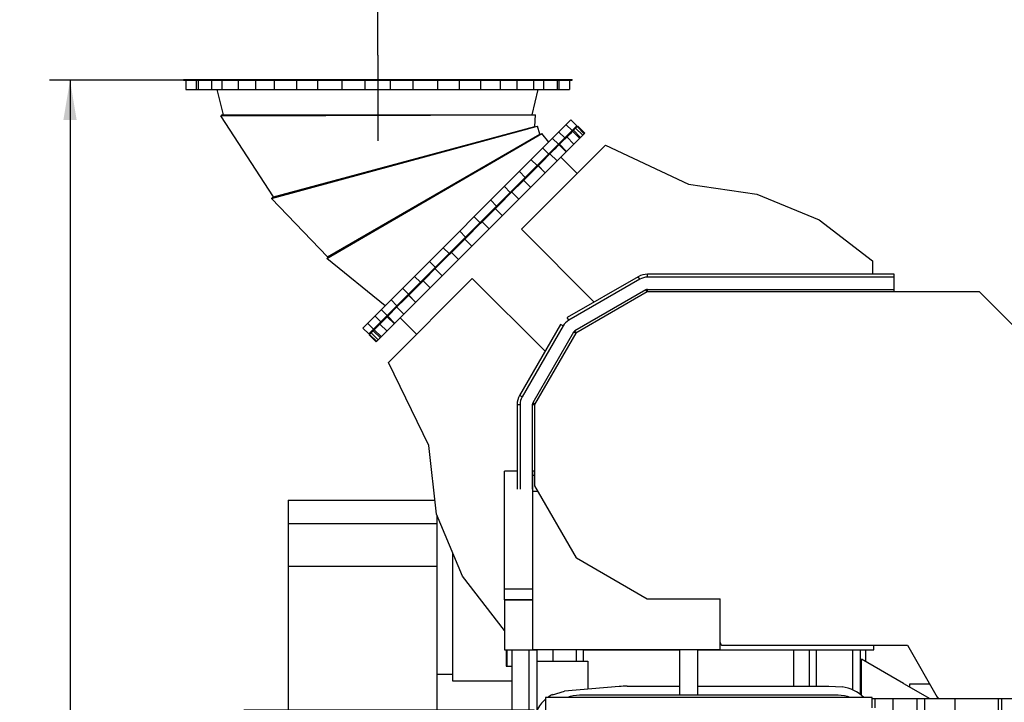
# Model space of a CAD drawing. Header units: millimetres. Extents: x 0 to 1189, y 0 to 841.
# Tile 59 of 136: x 343 to 430, y 669 to 729. Entities that reach past the tile are written whole.
import ezdxf
from ezdxf.enums import TextEntityAlignment as Align

# ---------------------------------------------------------------- set-up
doc = ezdxf.new("R2010")
doc.units = ezdxf.units.MM
doc.header["$LTSCALE"] = 65.395
doc.linetypes.add('CENTER', pattern=[0.6, 0.375, -0.075, 0.075, -0.075])
doc.layers.get('0').update_dxf_attribs({"linetype": 'CONTINUOUS'})
for name, color, linetype in [('1007_720800_16_SIMPLE1_A_ABL1', 7, 'CONTINUOUS'), ('1007_720800_16_SIMPLE1_T1_A_PBL26', 7, 'CONTINUOUS'), ('1007_720800_16_SIMPLE1_T2_A_PBL21', 7, 'CONTINUOUS'), ('1007_720800_16_SIMPLE1_T3_A_PBL22', 7, 'CONTINUOUS'), ('1007_720800_16_SIMPLE1_T4_A_PBL19', 7, 'CONTINUOUS'), ('1007_720800_16_SIMPLE1_T5_A_PBL20', 7, 'CONTINUOUS'), ('1007_720800_16_SIMPLE1_T6_A_PBL2', 7, 'CONTINUOUS'), ('1007_720800_16_SIMPLE1_T7_A_PBL27', 7, 'CONTINUOUS'), ('1907_060000_TLKGS_KGS_V_ABL4', 7, 'CONTINUOUS'), ('1907_062000_TLKGS_KGS_TL_V_ABL5', 7, 'CONTINUOUS'), ('1907_723600_04_SIMPLE1_T1_X_PBL9', 7, 'CONTINUOUS'), ('1907_723600_04_SIMPLE1_X_ABL8', 7, 'CONTINUOUS'), ('1907_724700_09_SIMPLE1_A_ABL6', 7, 'CONTINUOUS'), ('1907_724700_09_SIMPLE1_T1_A_PBL7', 7, 'CONTINUOUS'), ('1907_725700_07_SIMPLE1_T1_X_PBL15', 7, 'CONTINUOUS'), ('1907_725700_07_SIMPLE1_X_ABL14', 7, 'CONTINUOUS'), ('1907_728000_25_SIMPLE1_T1_X_PBL25', 7, 'CONTINUOUS'), ('1907_728000_25_SIMPLE1_X_ABL24', 7, 'CONTINUOUS'), ('1997_000000_TLKGS_MARKETING_ABL3', 7, 'CONTINUOUS'), ('1997_030000_TLKGS_V_ABL10', 7, 'CONTINUOUS'), ('1997_700000_TLKGS_V_ABL16', 7, 'CONTINUOUS'), ('1997_727000_11_SIMPLE1_B_ABL17', 7, 'CONTINUOUS'), ('1997_727000_11_SIMPLE1_T1_B_PBL18', 7, 'CONTINUOUS'), ('new_view_9_VBL0', 7, 'CONTINUOUS')]:
    doc.layers.add(name, color=color, linetype=linetype)
doc.styles.get("Standard").update_dxf_attribs({"font": 'txt', "width": 0.6})
doc.dimstyles.new('DIMSTYLE_1', dxfattribs={"dimtxt": 3.5, "dimasz": 3.5, "dimexe": 1.8, "dimexo": 0, "dimgap": 0.875, "dimtad": 1, "dimdec": 0, "dimlfac": 25, "dimdsep": 46, "dimtxsty": 'Standard', "dimblk": '_FILLED', "dimblk1": '_FILLED', "dimblk2": '_FILLED', "dimcen": 0.09, "dimadec": 0, "dimazin": 0, "dimtp": 2, "dimtm": 2, "dimtfac": 1, "dimtdec": 0, "dimtofl": 0, "dimtmove": 0, "dimatfit": 3, "dimldrblk": '_FILLED', "dimfxl": 1, "dimtolj": 1, "dimarcsym": 0})

# ---------------------------------------------------------------- blocks, each defined once
blk = doc.blocks.new('_FILLED')
at = {"color": 0, "linetype": 'ByBlock'}
blk.add_solid([(0, 0), (-1, 0.167), (-1, -0.167)], dxfattribs=at)
blk = doc.blocks.new('*D1')
at = {"color": 2, "linetype": 'Continuous'}
for p, q in [((357.238, 723.539), (345.438, 723.539)), ((347.238, 723.539), (347.238, 664.16)), ((347.238, 604.78), (347.238, 664.16)), ((705.412, 604.78), (345.438, 604.78))]:
    blk.add_line(p, q, dxfattribs=at)
at = {"color": 2, "linetype": 'Continuous', "xscale": 3.5, "yscale": 3.5, "zscale": 3.5}
for p, rotation in [((347.238, 723.539), 90), ((347.238, 604.78), 270)]:
    blk.add_blockref('_FILLED', p, dxfattribs=dict(at, rotation=rotation))
at = {"color": 2, "linetype": 'Continuous', "width": 0.690476}
blk.add_text('2969', height=3.5, rotation=90, dxfattribs=at).set_placement((346.363, 664.16), align=Align.CENTER)
blk = doc.blocks.new('*D2')
at = {"color": 2, "linetype": 'Continuous'}
for p, q in [((374.358, 725.748), (374.358, 739.096)), ((627.737, 663.175), (627.737, 739.096)), ((374.358, 737.296), (501.048, 737.296)), ((627.737, 737.296), (501.048, 737.296))]:
    blk.add_line(p, q, dxfattribs=at)
at = {"color": 2, "linetype": 'Continuous', "xscale": 3.5, "yscale": 3.5, "zscale": 3.5, "rotation": 180}
blk.add_blockref('_FILLED', (374.358, 737.296), dxfattribs=at)
at = {"color": 2, "linetype": 'Continuous', "xscale": 3.5, "yscale": 3.5, "zscale": 3.5}
blk.add_blockref('_FILLED', (627.737, 737.296), dxfattribs=at)
at = {"color": 2, "linetype": 'Continuous', "width": 0.636905}
blk.add_text('6335', height=3.5, dxfattribs=at).set_placement((501.048, 738.171), align=Align.CENTER)
blk = doc.blocks.new('1007_720800_16_SIMPLE1_T6_A_PBL2', base_point=(374.358, 723.179))
at = {"layer": '1007_720800_16_SIMPLE1_T6_A_PBL2', "color": 7, "linetype": 'Continuous'}
for p, q in [((357.238, 723.539), (357.238, 723.619)), ((357.238, 723.619), (391.478, 723.619)), ((357.238, 723.539), (391.478, 723.539)), ((357.455, 723.539), (357.455, 722.739)), ((358.536, 723.539), (358.536, 722.739)), ((360.625, 723.539), (360.625, 722.739)), ((363.578, 723.539), (363.578, 722.739)), ((367.195, 723.539), (367.195, 722.739)), ((381.521, 723.539), (381.521, 722.739)), ((385.138, 723.539), (385.138, 722.739)), ((388.092, 723.539), (388.092, 722.739)), ((390.18, 723.539), (390.18, 722.739)), ((391.261, 723.539), (391.261, 722.739)), ((391.478, 723.539), (391.478, 723.619)), ((357.455, 722.739), (391.261, 722.739))]:
    blk.add_line(p, q, dxfattribs=at)
at = {"layer": '1007_720800_16_SIMPLE1_T6_A_PBL2', "color": 9, "linetype": 'Continuous'}
for p, q in [((358.383, 722.739), (358.383, 723.539)), ((359.735, 722.739), (359.735, 723.539)), ((362.084, 722.739), (362.084, 723.539)), ((365.27, 722.739), (365.27, 723.539)), ((369.075, 722.739), (369.075, 723.539)), ((371.236, 722.739), (371.236, 723.539)), ((373.239, 722.739), (373.239, 723.539)), ((375.477, 722.739), (375.477, 723.539)), ((377.481, 722.739), (377.481, 723.539)), ((379.642, 722.739), (379.642, 723.539)), ((383.447, 722.739), (383.447, 723.539)), ((386.632, 722.739), (386.632, 723.539)), ((388.981, 722.739), (388.981, 723.539)), ((390.334, 722.739), (390.334, 723.539))]:
    blk.add_line(p, q, dxfattribs=at)
blk = doc.blocks.new('1007_720800_16_SIMPLE1_T4_A_PBL19', base_point=(374.395, 716.889))
at = {"layer": '1007_720800_16_SIMPLE1_T4_A_PBL19', "color": 7, "linetype": 'Continuous'}
for p, q in [((360.675, 720.495), (360.541, 720.408)), ((360.541, 720.408), (388.249, 720.487)), ((365.168, 713.283), (360.541, 720.408)), ((360.675, 720.495), (388.089, 720.495)), ((388.089, 720.495), (388.249, 720.487)), ((388.09, 720.495), (388.25, 720.487)), ((388.195, 719.453), (388.25, 720.487)), ((388.195, 719.453), (388.249, 720.487)), ((365.168, 713.283), (388.195, 719.453)), ((388.195, 719.453), (388.195, 719.453))]:
    blk.add_line(p, q, dxfattribs=at)
blk = doc.blocks.new('1007_720800_16_SIMPLE1_T5_A_PBL20', base_point=(374.358, 721.621))
at = {"layer": '1007_720800_16_SIMPLE1_T5_A_PBL20', "color": 7, "linetype": 'Continuous'}
for p, q in [((360.758, 720.503), (360.217, 722.739)), ((387.958, 720.503), (388.499, 722.739)), ((387.958, 720.503), (388.499, 722.739)), ((360.758, 720.503), (387.958, 720.503)), ((387.958, 720.503), (387.958, 720.503))]:
    blk.add_line(p, q, dxfattribs=at)
blk = doc.blocks.new('1007_720800_16_SIMPLE1_T2_A_PBL21', base_point=(379.652, 711.261))
at = {"layer": '1007_720800_16_SIMPLE1_T2_A_PBL21', "color": 7, "linetype": 'Continuous'}
for p, q in [((383.33, 715.664), (388.805, 718.854)), ((389.429, 718.084), (388.805, 718.854)), ((389.429, 718.084), (388.806, 718.854)), ((369.875, 707.829), (383.22, 715.6)), ((369.976, 707.953), (383.218, 715.599)), ((383.22, 715.6), (383.33, 715.664)), ((369.976, 707.953), (369.875, 707.829)), ((375.013, 703.668), (369.875, 707.829))]:
    blk.add_line(p, q, dxfattribs=at)
blk = doc.blocks.new('1007_720800_16_SIMPLE1_T3_A_PBL22', base_point=(376.817, 713.753))
at = {"layer": '1007_720800_16_SIMPLE1_T3_A_PBL22', "color": 7, "linetype": 'Continuous'}
for p, q in [((387.876, 719.347), (388.447, 719.502)), ((388.648, 718.803), (388.447, 719.502)), ((388.647, 718.803), (388.447, 719.502)), ((388.447, 719.502), (388.447, 719.502)), ((364.987, 713.133), (387.596, 719.271)), ((365.102, 713.244), (387.585, 719.269)), ((369.941, 708.003), (388.647, 718.803)), ((387.596, 719.271), (387.876, 719.347)), ((365.102, 713.244), (364.987, 713.133)), ((369.941, 708.003), (364.987, 713.133))]:
    blk.add_line(p, q, dxfattribs=at)
blk = doc.blocks.new('1007_720800_16_SIMPLE1_T1_A_PBL26', base_point=(382.476, 710.622))
at = {"layer": '1007_720800_16_SIMPLE1_T1_A_PBL26', "color": 7, "linetype": 'Continuous'}
for p, q in [((373.057, 701.712), (391.385, 720.04)), ((373.566, 701.203), (391.894, 719.531)), ((390.97, 719.625), (391.479, 719.116)), ((391.385, 720.04), (391.894, 719.531)), ((389.765, 718.42), (390.274, 717.911)), ((387.888, 716.542), (388.397, 716.033)), ((376.555, 705.21), (377.064, 704.701)), ((374.678, 703.333), (375.187, 702.823)), ((373.472, 702.127), (373.982, 701.618)), ((373.057, 701.712), (373.566, 701.203))]:
    blk.add_line(p, q, dxfattribs=at)
at = {"layer": '1007_720800_16_SIMPLE1_T1_A_PBL26', "color": 9, "linetype": 'Continuous'}
for p, q in [((390.832, 718.468), (390.323, 718.977)), ((389.415, 717.052), (388.906, 717.561)), ((387.345, 714.981), (386.836, 715.49)), ((386.031, 713.667), (385.521, 714.176)), ((384.822, 712.459), (384.313, 712.968)), ((383.366, 711.002), (382.856, 711.511)), ((382.095, 709.732), (381.586, 710.241)), ((380.638, 708.275), (380.129, 708.784)), ((379.43, 707.067), (378.921, 707.576)), ((378.116, 705.753), (377.607, 706.262)), ((376.045, 703.682), (375.536, 704.191)), ((374.629, 702.266), (374.12, 702.775))]:
    blk.add_line(p, q, dxfattribs=at)
blk = doc.blocks.new('1007_720800_16_SIMPLE1_T7_A_PBL27', base_point=(382.759, 710.339))
at = {"layer": '1007_720800_16_SIMPLE1_T7_A_PBL27', "color": 7, "linetype": 'Continuous'}
for p, q in [((373.566, 701.203), (391.894, 719.531)), ((391.951, 719.475), (391.858, 719.382)), ((391.894, 719.531), (391.951, 719.475)), ((391.536, 719.059), (391.308, 718.831)), ((391.479, 719.116), (391.536, 719.059)), ((390.327, 717.851), (389.922, 717.446)), ((390.274, 717.911), (390.33, 717.854)), ((388.396, 715.919), (387.842, 715.366)), ((388.397, 716.033), (388.453, 715.977)), ((386.175, 713.699), (387.08, 714.603)), ((385.916, 713.439), (385.264, 712.788)), ((383.609, 711.133), (384.612, 712.135)), ((383.129, 710.653), (382.445, 709.968)), ((380.962, 708.486), (381.965, 709.488)), ((380.309, 707.833), (379.658, 707.182)), ((378.494, 706.018), (379.398, 706.922)), ((377.064, 704.701), (377.121, 704.644)), ((377.732, 705.255), (377.178, 704.702)), ((375.652, 703.175), (375.247, 702.77)), ((375.187, 702.823), (375.243, 702.767)), ((373.566, 701.203), (373.623, 701.146)), ((373.716, 701.239), (373.623, 701.146)), ((373.982, 701.618), (374.038, 701.562)), ((374.266, 701.79), (374.038, 701.562))]:
    blk.add_line(p, q, dxfattribs=at)
at = {"layer": '1007_720800_16_SIMPLE1_T7_A_PBL27', "color": 9, "linetype": 'Continuous'}
for p, q in [((390.888, 718.412), (390.832, 718.468)), ((389.472, 716.995), (389.415, 717.052)), ((387.401, 714.925), (387.345, 714.981)), ((386.087, 713.611), (386.031, 713.667)), ((384.879, 712.402), (384.822, 712.459)), ((383.422, 710.946), (383.366, 711.002)), ((382.152, 709.675), (382.095, 709.732)), ((380.695, 708.219), (380.638, 708.275)), ((379.487, 707.01), (379.43, 707.067)), ((378.173, 705.696), (378.116, 705.753)), ((376.102, 703.625), (376.045, 703.682)), ((374.686, 702.209), (374.629, 702.266))]:
    blk.add_line(p, q, dxfattribs=at)
blk = doc.blocks.new('1007_720800_16_SIMPLE1_A_ABL1', base_point=(374.595, 713.447))
at = {"layer": '1007_720800_16_SIMPLE1_A_ABL1', "color": 2, "linetype": 'CENTER'}
blk.add_line((374.358, 725.748), (374.358, 718.205), dxfattribs=at)
at = {"layer": '1007_720800_16_SIMPLE1_T1_A_PBL26'}
blk.add_blockref('1007_720800_16_SIMPLE1_T1_A_PBL26', (382.476, 710.622), dxfattribs=at)
at = {"layer": '1007_720800_16_SIMPLE1_T2_A_PBL21'}
blk.add_blockref('1007_720800_16_SIMPLE1_T2_A_PBL21', (379.652, 711.261), dxfattribs=at)
at = {"layer": '1007_720800_16_SIMPLE1_T3_A_PBL22'}
blk.add_blockref('1007_720800_16_SIMPLE1_T3_A_PBL22', (376.817, 713.753), dxfattribs=at)
at = {"layer": '1007_720800_16_SIMPLE1_T4_A_PBL19'}
blk.add_blockref('1007_720800_16_SIMPLE1_T4_A_PBL19', (374.395, 716.889), dxfattribs=at)
at = {"layer": '1007_720800_16_SIMPLE1_T5_A_PBL20'}
blk.add_blockref('1007_720800_16_SIMPLE1_T5_A_PBL20', (374.358, 721.621), dxfattribs=at)
at = {"layer": '1007_720800_16_SIMPLE1_T6_A_PBL2'}
blk.add_blockref('1007_720800_16_SIMPLE1_T6_A_PBL2', (374.358, 723.179), dxfattribs=at)
at = {"layer": '1007_720800_16_SIMPLE1_T7_A_PBL27'}
blk.add_blockref('1007_720800_16_SIMPLE1_T7_A_PBL27', (382.759, 710.339), dxfattribs=at)
blk = doc.blocks.new('1907_724700_09_SIMPLE1_T1_A_PBL7', base_point=(375.059, 660.112))
at = {"layer": '1907_724700_09_SIMPLE1_T1_A_PBL7', "color": 7, "linetype": 'Continuous'}
for p, q in [((366.477, 686.564), (366.477, 668.104)), ((366.477, 686.564), (379.4, 686.564)), ((379.589, 668.104), (379.589, 685.206)), ((366.477, 684.516), (379.589, 684.516)), ((380.949, 681.959), (380.949, 670.64)), ((366.477, 680.744), (379.589, 680.744)), ((385.661, 673.367), (385.661, 671.94)), ((385.741, 673.367), (385.741, 671.94)), ((385.661, 671.94), (386.177, 671.94)), ((380.949, 671.204), (379.589, 671.204)), ((380.949, 670.64), (386.177, 670.64)), ((361.217, 643.724), (361.217, 668.024)), ((361.217, 668.024), (388.901, 668.024)), ((362.577, 668.024), (362.577, 668.104)), ((362.577, 668.104), (388.137, 668.104)), ((384.181, 668.024), (385.353, 664.796)), ((384.209, 668.024), (384.209, 668.104)), ((384.217, 667.925), (384.217, 668.024)), ((388.137, 668.024), (388.137, 668.104)), ((388.901, 668.024), (388.901, 660.996)), ((385.353, 645.033), (385.353, 664.796)), ((388.901, 660.996), (385.353, 660.684)), ((371.281, 633.66), (361.217, 643.724)), ((385.353, 633.66), (385.353, 636.78)), ((386.506, 633.66), (371.281, 633.66)), ((385.361, 633.76), (385.353, 633.76)), ((385.361, 633.66), (385.361, 633.76))]:
    blk.add_line(p, q, dxfattribs=at)
at = {"layer": '1907_724700_09_SIMPLE1_T1_A_PBL7', "color": 9, "linetype": 'Continuous'}
blk.add_line((385.209, 668.024), (385.209, 668.104), dxfattribs=at)
blk = doc.blocks.new('1907_724700_09_SIMPLE1_A_ABL6', base_point=(375.059, 660.112))
at = {"layer": '1907_724700_09_SIMPLE1_T1_A_PBL7'}
blk.add_blockref('1907_724700_09_SIMPLE1_T1_A_PBL7', (375.059, 660.112), dxfattribs=at)
blk = doc.blocks.new('1907_723600_04_SIMPLE1_T1_X_PBL9', base_point=(415.527, 651.58))
at = {"layer": '1907_723600_04_SIMPLE1_T1_X_PBL9', "color": 7, "linetype": 'Continuous'}
for p, q in [((386.177, 673.367), (386.177, 668.104)), ((388.368, 673.38), (388.368, 668.028)), ((388.377, 673.38), (388.377, 672.38)), ((391.857, 673.38), (391.857, 672.38)), ((392.457, 673.38), (392.457, 672.38)), ((400.937, 673.38), (400.937, 669.38)), ((402.537, 673.38), (402.537, 669.38)), ((416.991, 669.372), (416.991, 672.552)), ((420.697, 670.413), (416.991, 672.552)), ((417.337, 673.367), (417.337, 672.352)), ((388.377, 672.38), (392.871, 672.38)), ((392.871, 672.38), (392.871, 669.907)), ((395.64, 670.15), (390.815, 669.727)), ((396.338, 670.18), (400.937, 670.18)), ((402.537, 670.18), (414.122, 670.18)), ((414.122, 670.18), (415.287, 670.123)), ((420.697, 670.413), (423.027, 669.1)), ((421.257, 670.097), (421.257, 670.38)), ((421.257, 670.38), (422.998, 670.38)), ((389.753, 669.431), (390.815, 669.727)), ((414.937, 669.38), (392.137, 669.38)), ((417.937, 669.1), (423.876, 669.1)), ((418.192, 668.277), (418.192, 669.1)), ((421.9, 667.335), (421.9, 669.1)), ((422.573, 667.275), (422.573, 669.1)), ((425.217, 669.1), (425.217, 667.328)), ((429.057, 667.487), (429.057, 669.1)), ((429.36, 667.509), (429.36, 669.1)), ((425.217, 667.328), (426.897, 667.328)), ((388.937, 666.18), (388.937, 661.611)), ((432.768, 662.98), (435.337, 662.98)), ((434.737, 662.98), (434.737, 658.38)), ((436.337, 662.98), (438.695, 662.98)), ((421.9, 633.78), (421.9, 662.219)), ((422.573, 633.78), (422.573, 662.278)), ((420.237, 651.772), (420.237, 662.072)), ((385.538, 660.187), (385.391, 651.773)), ((445.7, 658.952), (445.7, 658.18)), ((385.391, 651.773), (385.538, 645.356)), ((418.73, 650.678), (419.57, 650.903)), ((418.192, 633.78), (418.192, 650.195)), ((418.137, 637.425), (418.137, 649.906)), ((385.91, 634.12), (385.353, 634.586)), ((392.137, 634.18), (394.368, 634.18)), ((392.537, 634.18), (392.537, 631.98)), ((399.675, 634.18), (414.894, 634.18)), ((400.137, 634.18), (400.137, 631.98)), ((402.137, 634.18), (402.137, 631.98)), ((407.824, 633.78), (407.824, 634.18)), ((425.619, 633.78), (407.824, 633.78)), ((414.334, 629.78), (410.334, 633.78)), ((394.537, 632.737), (394.537, 631.98)), ((394.699, 631.98), (390.347, 631.98)), ((403.537, 631.98), (399.979, 631.98)), ((403.537, 631.78), (403.537, 631.98)), ((412.334, 631.78), (403.537, 631.78)), ((420.628, 632.18), (419.242, 629.78)), ((424.922, 632.18), (420.628, 632.18)), ((419.242, 629.78), (414.334, 629.78))]:
    blk.add_line(p, q, dxfattribs=at)
at = {"layer": '1907_723600_04_SIMPLE1_T1_X_PBL9', "color": 9, "linetype": 'Continuous'}
for p, q in [((387.675, 673.367), (387.675, 668.104)), ((389.777, 673.38), (389.777, 672.38)), ((410.987, 673.367), (410.987, 670.18)), ((412.405, 670.18), (412.405, 673.367)), ((413.005, 673.367), (413.005, 670.18)), ((416.192, 673.367), (416.192, 669.866)), ((416.869, 673.367), (416.869, 669.468)), ((419.78, 667.522), (419.78, 669.1)), ((419.78, 633.78), (419.78, 650.991))]:
    blk.add_line(p, q, dxfattribs=at)
at = {"layer": '1907_723600_04_SIMPLE1_T1_X_PBL9', "color": 7, "linetype": 'Continuous'}
for centre, radius, start, end in [((396.337, 662.18), 8, 89.99879, 95), ((414.812, 666.739), 3.418, 45.66458, 82.01281), ((391.076, 666.739), 3, 116.1673, 125.42523), ((392.137, 666.18), 3.2, 90, 109.51989), ((414.937, 666.18), 3.2, 70.47972, 90), ((391.076, 666.739), 3, 130.32978, 154.62088), ((392.137, 666.18), 3.2, 160.48011, 180), ((388.297, 661.611), 0.64, 340.76799, 360), ((386.137, 660.177), 0.6, 111.57645, 179.00052), ((419.337, 651.772), 0.9, 285.00326, 360), ((418.937, 649.905), 0.8, 104.99465, 179.95336), ((414.894, 637.424), 3.244, 340.60417, 0.01535), ((383.027, 630.982), 8, 40.15893, 46.50644), ((392.137, 637.38), 3.2, 190.45737, 199.51989), ((392.137, 637.38), 3.2, 250.48011, 270), ((414.894, 637.424), 3.244, 270, 289.39373), ((392.337, 641.78), 10, 230, 258.52149)]:
    blk.add_arc(centre, radius, start, end, dxfattribs=at)
blk = doc.blocks.new('1907_723600_04_SIMPLE1_X_ABL8', base_point=(415.527, 651.58))
at = {"layer": '1907_723600_04_SIMPLE1_T1_X_PBL9'}
blk.add_blockref('1907_723600_04_SIMPLE1_T1_X_PBL9', (415.527, 651.58), dxfattribs=at)
blk = doc.blocks.new('1907_725700_07_SIMPLE1_T1_X_PBL15', base_point=(395.831, 696.435))
at = {"layer": '1907_725700_07_SIMPLE1_T1_X_PBL15', "color": 7, "linetype": 'Continuous'}
for p, q in [((391.536, 719.059), (391.858, 719.382)), ((391.951, 719.475), (391.979, 719.503)), ((391.979, 719.503), (392.607, 718.875)), ((374.222, 700.49), (392.607, 718.875)), ((390.33, 717.854), (391.308, 718.831)), ((387.015, 710.411), (394.424, 717.819)), ((394.424, 717.819), (401.737, 714.399)), ((388.396, 715.919), (389.963, 717.486)), ((391.922, 715.317), (390.486, 716.754)), ((387.08, 714.603), (387.842, 715.366)), ((401.737, 714.399), (407.769, 713.502)), ((385.916, 713.439), (386.175, 713.699)), ((386.79, 713.057), (386.162, 713.685)), ((407.769, 713.502), (413.272, 711.253)), ((384.612, 712.135), (385.264, 712.788)), ((383.129, 710.653), (383.609, 711.133)), ((413.272, 711.253), (417.971, 707.635)), ((381.965, 709.488), (382.445, 709.968)), ((393.428, 703.998), (387.015, 710.411)), ((380.309, 707.833), (380.962, 708.486)), ((417.971, 707.635), (417.971, 706.46)), ((379.398, 706.922), (379.658, 707.182)), ((380.04, 706.308), (379.412, 706.936)), ((375.295, 698.693), (382.686, 706.083)), ((377.732, 705.255), (378.494, 706.018)), ((389.099, 699.67), (382.686, 706.083)), ((375.611, 703.135), (377.178, 704.702)), ((374.266, 701.79), (375.243, 702.767)), ((377.779, 701.176), (376.344, 702.611)), ((373.716, 701.239), (374.038, 701.562)), ((373.594, 701.118), (373.623, 701.146)), ((373.594, 701.118), (374.222, 700.49)), ((378.863, 691.36), (375.295, 698.693)), ((379.539, 685.326), (378.863, 691.36)), ((385.524, 677.786), (385.524, 689.104)), ((386.637, 689.104), (385.524, 689.104)), ((381.831, 679.854), (379.539, 685.326)), ((385.524, 675.079), (381.831, 679.854)), ((385.524, 678.749), (388.027, 678.749)), ((385.524, 677.786), (388.027, 677.786)), ((385.524, 677.776), (385.524, 673.367)), ((388.027, 677.776), (385.524, 677.776)), ((418.068, 673.367), (418.068, 673.78)), ((385.524, 673.367), (388.368, 673.367)), ((392.457, 673.367), (400.937, 673.367)), ((402.537, 673.367), (418.068, 673.367))]:
    blk.add_line(p, q, dxfattribs=at)
at = {"layer": '1907_725700_07_SIMPLE1_T1_X_PBL15', "color": 9, "linetype": 'Continuous'}
for p, q in [((391.936, 719.459), (392.564, 718.831)), ((391.024, 718.548), (391.652, 717.92)), ((391.527, 719.05), (392.155, 718.422)), ((391.613, 719.136), (392.241, 718.508)), ((391.794, 719.318), (392.422, 718.69)), ((390.34, 717.863), (390.967, 717.235)), ((390.378, 717.902), (391.006, 717.274)), ((389.534, 717.057), (390.162, 716.429)), ((388.491, 716.014), (389.118, 715.386)), ((388.498, 716.021), (389.125, 715.393)), ((387.212, 714.735), (387.84, 714.108)), ((384.713, 712.237), (385.341, 711.609)), ((383.548, 711.072), (384.176, 710.444)), ((382.026, 709.549), (382.654, 708.921)), ((380.861, 708.384), (381.489, 707.756)), ((378.362, 705.885), (378.99, 705.258)), ((377.076, 704.6), (377.704, 703.972)), ((377.083, 704.607), (377.711, 703.979)), ((376.04, 703.564), (376.668, 702.936)), ((374.55, 702.073), (375.177, 701.445)), ((375.196, 702.719), (375.823, 702.091)), ((375.234, 702.758), (375.862, 702.13)), ((373.638, 701.162), (374.266, 700.534)), ((373.779, 701.303), (374.407, 700.675)), ((373.961, 701.485), (374.589, 700.857)), ((374.047, 701.571), (374.675, 700.943))]:
    blk.add_line(p, q, dxfattribs=at)
blk = doc.blocks.new('1907_725700_07_SIMPLE1_X_ABL14', base_point=(395.831, 696.435))
at = {"layer": '1907_725700_07_SIMPLE1_T1_X_PBL15'}
blk.add_blockref('1907_725700_07_SIMPLE1_T1_X_PBL15', (395.831, 696.435), dxfattribs=at)
blk = doc.blocks.new('1907_728000_25_SIMPLE1_T1_X_PBL25', base_point=(403.537, 651.78))
at = {"layer": '1907_728000_25_SIMPLE1_T1_X_PBL25', "color": 7, "linetype": 'Continuous'}
for p, q in [((389.137, 669.18), (389.137, 649.297)), ((417.937, 669.18), (389.137, 669.18)), ((417.937, 668.277), (417.937, 669.18)), ((392.224, 666.094), (392.224, 661.878)), ((392.224, 666.094), (393.572, 664.769)), ((400.876, 666.094), (392.224, 666.094)), ((393.572, 664.769), (393.572, 663.86)), ((398.96, 664.769), (393.572, 664.769)), ((395.303, 664.1), (394.617, 664.1)), ((392.217, 661.7), (392.217, 661.015)), ((412.057, 661.029), (412.057, 661.7)), ((413.503, 638.815), (413.503, 661.877)), ((414.851, 637.466), (414.851, 661.877)), ((417.937, 634.38), (417.937, 661.277)), ((392.217, 657.746), (392.217, 657.06)), ((412.057, 657.06), (412.057, 657.738)), ((392.224, 656.882), (392.224, 651.622)), ((393.572, 654.9), (393.572, 652.638)), ((394.617, 654.66), (395.296, 654.66)), ((405.202, 648.9), (398.567, 648.9)), ((412.057, 645.822), (412.057, 646.5)), ((392.217, 642.553), (392.217, 641.86)), ((412.057, 641.86), (412.057, 642.553)), ((392.224, 641.683), (392.224, 637.66)), ((393.572, 639.7), (393.572, 638.815)), ((392.417, 637.66), (393.572, 638.815)), ((393.572, 638.815), (394.037, 638.815)), ((400.52, 638.815), (403.755, 638.815)), ((400.537, 638.98), (400.537, 639.06)), ((400.937, 639.46), (403.337, 639.46)), ((403.737, 639.06), (403.737, 638.98)), ((410.237, 638.815), (413.503, 638.815)), ((414.851, 637.466), (413.503, 638.815)), ((412.537, 637.466), (414.851, 637.466)), ((389.137, 636.78), (389.137, 634.38)), ((389.137, 634.38), (394.349, 634.38)), ((399.678, 634.38), (417.937, 634.38))]:
    blk.add_line(p, q, dxfattribs=at)
for centre, radius, start, end in [((399.737, 664.58), 0.8, 78.99305, 176.96859), ((394.617, 661.7), 2.4, 90, 180), ((409.657, 661.7), 2.4, 0, 4.23133), ((394.617, 657.06), 2.4, 180, 270), ((409.657, 657.06), 2.4, 273.81886, 360), ((409.657, 646.5), 2.4, 0, 86.18096), ((394.617, 641.86), 2.4, 180, 254.39319), ((409.657, 641.86), 2.4, 283.98726, 360), ((399.737, 638.98), 0.8, 277.19173, 360), ((400.937, 639.06), 0.4, 90, 180), ((403.337, 639.06), 0.4, 0, 90), ((404.537, 638.98), 0.8, 180, 262.80827)]:
    blk.add_arc(centre, radius, start, end, dxfattribs=at)
blk = doc.blocks.new('1907_728000_25_SIMPLE1_X_ABL24', base_point=(403.537, 651.78))
at = {"layer": '1907_728000_25_SIMPLE1_T1_X_PBL25'}
blk.add_blockref('1907_728000_25_SIMPLE1_T1_X_PBL25', (403.537, 651.78), dxfattribs=at)
blk = doc.blocks.new('1907_062000_TLKGS_KGS_TL_V_ABL5', base_point=(403.459, 674.642))
at = {"layer": '1907_723600_04_SIMPLE1_X_ABL8'}
blk.add_blockref('1907_723600_04_SIMPLE1_X_ABL8', (415.527, 651.58), dxfattribs=at)
at = {"layer": '1907_724700_09_SIMPLE1_A_ABL6'}
blk.add_blockref('1907_724700_09_SIMPLE1_A_ABL6', (375.059, 660.112), dxfattribs=at)
at = {"layer": '1907_725700_07_SIMPLE1_X_ABL14'}
blk.add_blockref('1907_725700_07_SIMPLE1_X_ABL14', (395.831, 696.435), dxfattribs=at)
at = {"layer": '1907_728000_25_SIMPLE1_X_ABL24'}
blk.add_blockref('1907_728000_25_SIMPLE1_X_ABL24', (403.537, 651.78), dxfattribs=at)
blk = doc.blocks.new('1907_060000_TLKGS_KGS_V_ABL4', base_point=(462.677, 648.642))
at = {"layer": '1907_062000_TLKGS_KGS_TL_V_ABL5'}
blk.add_blockref('1907_062000_TLKGS_KGS_TL_V_ABL5', (403.459, 674.642), dxfattribs=at)
blk = doc.blocks.new('1997_727000_11_SIMPLE1_T1_B_PBL18', base_point=(514.607, 686.265))
at = {"layer": '1997_727000_11_SIMPLE1_T1_B_PBL18', "color": 9, "linetype": 'Continuous'}
for p, q in [((398.131, 706.2), (398.131, 706.46)), ((397.441, 706.015), (391.194, 702.409)), ((397.441, 706.015), (397.311, 706.24)), ((419.877, 706.2), (398.131, 706.2)), ((397.981, 705.08), (391.734, 701.473)), ((398.086, 704.898), (397.981, 705.08)), ((398.131, 704.91), (398.131, 705.12)), ((398.131, 705.12), (419.877, 705.12)), ((390.689, 701.903), (390.464, 702.033)), ((391.194, 702.409), (391.064, 702.634)), ((390.689, 701.903), (387.082, 695.657)), ((391.624, 701.363), (388.018, 695.117)), ((391.806, 701.258), (391.624, 701.363)), ((391.839, 701.291), (391.734, 701.473)), ((387.082, 695.657), (386.857, 695.787)), ((388.199, 695.012), (388.018, 695.117)), ((386.897, 694.967), (386.637, 694.967)), ((386.897, 694.967), (386.897, 687.52)), ((387.977, 694.967), (387.977, 687.52)), ((388.187, 694.967), (387.977, 694.967)), ((388.187, 688.72), (388.027, 688.72))]:
    blk.add_line(p, q, dxfattribs=at)
at = {"layer": '1997_727000_11_SIMPLE1_T1_B_PBL18', "color": 7, "linetype": 'Continuous'}
for p, q in [((419.877, 706.46), (398.131, 706.46)), ((419.877, 704.91), (419.877, 706.46)), ((397.311, 706.24), (391.064, 702.634)), ((398.107, 704.91), (391.818, 701.279)), ((427.383, 704.91), (398.107, 704.91)), ((445.635, 686.658), (427.383, 704.91)), ((390.464, 702.033), (386.857, 695.787)), ((391.818, 701.279), (388.187, 694.991)), ((386.637, 694.967), (386.637, 687.52)), ((388.187, 694.991), (388.187, 687.823)), ((388.027, 673.38), (388.027, 689.12)), ((388.187, 689.12), (388.027, 689.12)), ((388.478, 687.32), (388.027, 687.32)), ((388.187, 687.823), (391.849, 681.482)), ((391.863, 681.467), (398.111, 677.86)), ((398.111, 677.86), (404.537, 677.86)), ((404.537, 673.38), (404.537, 677.86)), ((404.777, 673.78), (421.035, 673.78)), ((421.035, 673.78), (423.668, 669.22)), ((404.537, 673.38), (388.027, 673.38)), ((423.876, 669.1), (446.54, 669.1))]:
    blk.add_line(p, q, dxfattribs=at)
for centre, radius, start, end in [((398.131, 704.82), 1.64, 90, 120), ((388.277, 694.967), 1.64, 150, 180), ((391.883, 681.502), 0.04, 209.99997, 240), ((404.777, 674.02), 0.24, 180, 270), ((423.857, 669.34), 0.24, 188.91172, 270), ((423.876, 669.34), 0.24, 209.99997, 270)]:
    blk.add_arc(centre, radius, start, end, dxfattribs=at)
at = {"layer": '1997_727000_11_SIMPLE1_T1_B_PBL18', "color": 9, "linetype": 'Continuous'}
for centre, radius, start, end in [((398.131, 704.82), 1.38, 90, 120), ((398.131, 704.82), 0.3, 90, 120), ((391.884, 701.213), 1.38, 120, 150), ((391.884, 701.213), 0.3, 120, 150), ((388.277, 694.967), 1.38, 150, 180), ((388.277, 694.967), 0.3, 150, 180)]:
    blk.add_arc(centre, radius, start, end, dxfattribs=at)
blk = doc.blocks.new('1997_727000_11_SIMPLE1_B_ABL17', base_point=(514.607, 686.265))
at = {"layer": '1997_727000_11_SIMPLE1_T1_B_PBL18'}
blk.add_blockref('1997_727000_11_SIMPLE1_T1_B_PBL18', (514.607, 686.265), dxfattribs=at)
blk = doc.blocks.new('1997_700000_TLKGS_V_ABL16', base_point=(514.607, 686.265))
at = {"layer": '1997_727000_11_SIMPLE1_B_ABL17'}
blk.add_blockref('1997_727000_11_SIMPLE1_B_ABL17', (514.607, 686.265), dxfattribs=at)
blk = doc.blocks.new('1997_030000_TLKGS_V_ABL10', base_point=(520.537, 642.12))
at = {"layer": '1997_700000_TLKGS_V_ABL16'}
blk.add_blockref('1997_700000_TLKGS_V_ABL16', (514.607, 686.265), dxfattribs=at)
blk = doc.blocks.new('1997_000000_TLKGS_MARKETING_ABL3', base_point=(510.477, 648.642))
at = {"layer": '1907_060000_TLKGS_KGS_V_ABL4'}
blk.add_blockref('1907_060000_TLKGS_KGS_V_ABL4', (462.677, 648.642), dxfattribs=at)
at = {"layer": '1997_030000_TLKGS_V_ABL10'}
blk.add_blockref('1997_030000_TLKGS_V_ABL10', (520.537, 642.12), dxfattribs=at)
blk = doc.blocks.new('NEW_VIEW_9_VBL0', base_point=(585.628, 629.264))
at = {"layer": '1007_720800_16_SIMPLE1_A_ABL1'}
blk.add_blockref('1007_720800_16_SIMPLE1_A_ABL1', (374.595, 713.447), dxfattribs=at)
at = {"layer": '1997_000000_TLKGS_MARKETING_ABL3'}
blk.add_blockref('1997_000000_TLKGS_MARKETING_ABL3', (510.477, 648.642), dxfattribs=at)

msp = doc.modelspace()

# ---------------------------------------------------------------- block references
at = {"layer": 'new_view_9_VBL0'}
msp.add_blockref('NEW_VIEW_9_VBL0', (585.62781, 629.26403), dxfattribs=at)

# ---------------------------------------------------------------- dimensions: what is measured, and where the dimension line sits
at = {"color": 2, "linetype": 'Continuous'}
for base, p1, p2, angle, picture, middle in [((374.35822, 737.29603), (627.7374, 663.17503), (374.35822, 725.74807), 180, '*D2', (500.71447, 737.29603)), ((347.23822, 723.53917), (705.41165, 604.78), (357.23822, 723.53917), 90, '*D1', (347.23822, 663.82625))]:
    dim = msp.add_linear_dim(base=base, p1=p1, p2=p2, angle=angle, dimstyle='DIMSTYLE_1', dxfattribs=at)
    dim.commit()
    dim.dimension.update_dxf_attribs({"geometry": picture, "text_midpoint": middle, "dimtype": 160})

doc.saveas('drawing.dxf')
